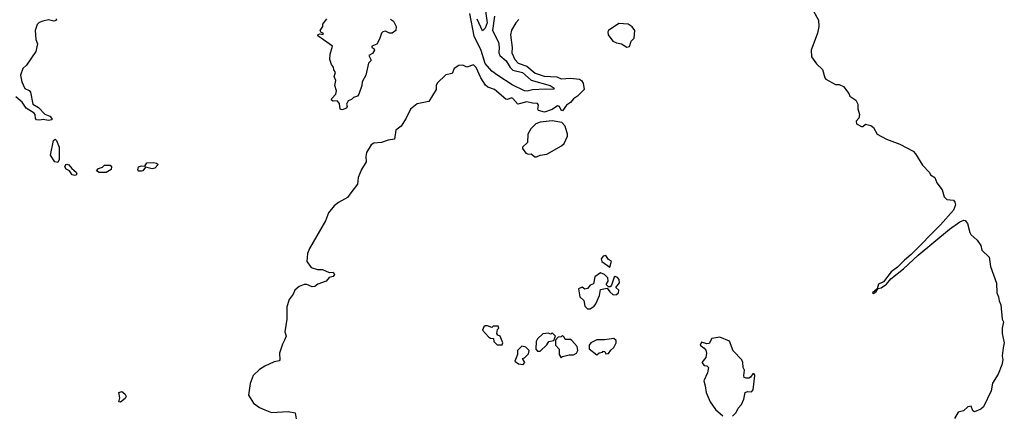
# Model space of a CAD drawing. Extents: x 1966327 to 2147849, y 395140 to 552178.
# Tile 250 of 256: x 2073705 to 2081213, y 514657 to 517658. Entities that reach past the tile are written whole.
import ezdxf

# ---------------------------------------------------------------- set-up
doc = ezdxf.new("R2010")
doc.units = 0

msp = doc.modelspace()

# ---------------------------------------------------------------- linework, layer by layer
at = {"layer": '0CON20XD'}
for points in [[(2077249.2, 517779.2), (2077270, 517635), (2077255, 517592.3), (2077235, 517572.5), (2077193.1, 517663.1)], [(2077325.7, 517685.7), (2077311.8, 517575), (2077357, 517487), (2077362.5, 517447.5), (2077358.4, 517405), (2077366, 517385), (2077415.2, 517345.2), (2077445, 517293.4), (2077465, 517273.5), (2077538.8, 517255), (2077605, 517196.7), (2077750.3, 517155), (2077780, 517135), (2077774.5, 517125.5), (2077715, 517128.8), (2077615, 517123.4), (2077575, 517112.6), (2077555, 517115.4), (2077460.9, 517160.9), (2077351.8, 517231.8), (2077305, 517265.3), (2077255.2, 517325), (2077224.2, 517424.2), (2077171.3, 517531.3), (2077136.6, 517705)], [(2079756.7, 517726.7), (2079796, 517655), (2079798.8, 517605), (2079790, 517555), (2079740, 517425), (2079743.9, 517373.9), (2079780.7, 517320.7), (2079827.3, 517277.3), (2079843.8, 517215), (2079853.6, 517203.6), (2079925, 517163.3), (2079955, 517162.5), (2079988.3, 517148.3), (2080028.8, 517095), (2080034.3, 517074.3), (2080080, 517045), (2080097.5, 517015), (2080097, 516977), (2080110, 516935), (2080103.6, 516906.4), (2080084, 516885), (2080086.7, 516865), (2080125, 516843.3), (2080135, 516843.3), (2080155, 516862.5), (2080195, 516850), (2080216.7, 516835), (2080243.3, 516785), (2080315, 516745.8), (2080417.7, 516707.7), (2080517.5, 516655), (2080536.7, 516635), (2080588.3, 516548.3), (2080643, 516493), (2080650, 516475), (2080682.5, 516455), (2080698.8, 516415), (2080739.5, 516359.5), (2080755, 516307.5), (2080775, 516287.5), (2080825, 516282.5), (2080837, 516267), (2080840, 516245), (2080825, 516206.2), (2080726.7, 516093.3), (2080502.9, 515867.1), (2080451.5, 515825), (2080399.3, 515770.7), (2080350.8, 515735), (2080291.7, 515658.3), (2080255, 515642), (2080243, 515607), (2080207.5, 515575), (2080215, 515570), (2080236.2, 515585), (2080252.5, 515607.5), (2080275, 515612.9), (2080315, 515641.9), (2080347.5, 515682.5), (2080445, 515757.8), (2080557.6, 515862.4), (2080795, 516061.1), (2080875, 516116.5), (2080905, 516130), (2080915, 516126.7), (2080933.3, 516105), (2080950, 516035), (2080959.3, 516019.3), (2081006.1, 515976.1), (2081033.3, 515935), (2081041.2, 515901.2), (2081098.3, 515848.3), (2081108.8, 515775), (2081155, 515650), (2081156.2, 515575), (2081168.8, 515545), (2081173, 515513), (2081187.5, 515485), (2081197.5, 515375), (2081206.7, 515355), (2081197.5, 515305), (2081197.5, 515265), (2081213.3, 515195), (2081203.8, 515155), (2081198, 515095), (2081201.2, 515065), (2081193.9, 515026.1), (2081166.2, 514955), (2081122.7, 514887.3), (2081112.3, 514827.7), (2081055, 514706.7), (2081035, 514688.8), (2080985, 514667.5), (2080972.5, 514675), (2080960, 514710), (2080935, 514706.7), (2080902.5, 514675), (2080862.5, 514665), (2080833.9, 514616.1)], [(2073982.5, 517665), (2073986.7, 517655), (2073965, 517645.7), (2073925, 517656), (2073882.6, 517647.4), (2073855, 517637.5), (2073838.3, 517621.7), (2073824.4, 517575.6), (2073827.8, 517507.8), (2073841.5, 517475), (2073829.2, 517415), (2073757.6, 517312.4), (2073729.4, 517285), (2073712.5, 517235), (2073722.5, 517185), (2073745, 517134.2), (2073778.2, 517118.2), (2073788.6, 517105), (2073806.4, 517015), (2073848.6, 516988.6), (2073896.4, 516936.4), (2073935, 516923.3), (2073950, 516905), (2073950, 516895), (2073925, 516888), (2073885, 516897.5), (2073858.6, 516891.4), (2073834.7, 516894.7), (2073824.6, 516905), (2073823.3, 516935), (2073815.6, 516945), (2073753.8, 516983.8), (2073725, 517028.5), (2073675, 517070)], [(2077510.7, 517659.3), (2077488.2, 517635), (2077455, 517578.1), (2077448, 517542), (2077459.7, 517445), (2077459.3, 517405), (2077481.3, 517355), (2077505.3, 517325.2), (2077572.6, 517302.6), (2077635, 517250.4), (2077705, 517228.2), (2077802.1, 517222.1), (2077835, 517207.8), (2077905, 517211.2), (2077975, 517203.4), (2077989.6, 517195), (2078002.1, 517175), (2078008.8, 517125), (2077960, 517075), (2077928.7, 517055), (2077905, 517025.4), (2077874.8, 517005.2), (2077845, 516964.2), (2077835, 516967.5), (2077820.5, 516995), (2077805, 517000.9), (2077765, 516972.3), (2077708.1, 516951.9), (2077660.9, 516965), (2077656.9, 516975), (2077661.5, 517005), (2077655, 517019.4), (2077615, 517020.4), (2077571.5, 517031.5), (2077505, 517013.8), (2077465, 517058.2), (2077455, 517061.8), (2077425, 517049.2), (2077412, 517052), (2077326.7, 517125), (2077275, 517144.6), (2077258, 517158), (2077220.4, 517215), (2077185, 517292.5), (2077165, 517314), (2077115, 517296.7), (2077085, 517310.9), (2077055, 517307.6), (2077018.6, 517285), (2077001.9, 517248.1), (2076955, 517238.5), (2076888.8, 517175), (2076880, 517155), (2076882, 517125), (2076825, 517033.3), (2076735, 517015.4), (2076685.6, 516975), (2076653.2, 516906.8), (2076615, 516846.7), (2076574.5, 516815), (2076562.9, 516747.1), (2076515, 516738.5), (2076465, 516720.4), (2076405, 516715.7), (2076385, 516703.8), (2076349.8, 516645), (2076344.8, 516615), (2076348.2, 516575), (2076312.5, 516515), (2076287, 516455), (2076281.6, 516405), (2076237.5, 516347.5), (2076205, 516303.2), (2076137.3, 516265), (2076102.1, 516237.9), (2076060.8, 516185), (2076036.9, 516125), (2075915, 515913.5), (2075900.8, 515875), (2075894.6, 515815), (2075928.2, 515768.2), (2075975.6, 515754.4), (2076015, 515754.2), (2076065, 515730), (2076095, 515732.5), (2076105, 515713.8), (2076095, 515700), (2076065, 515692.2), (2076043.1, 515665), (2075979.8, 515640.2), (2075955, 515623.4), (2075935, 515620.8), (2075895, 515637.6), (2075875, 515638.4), (2075836, 515624), (2075803.1, 515595), (2075790.4, 515565), (2075760.4, 515525), (2075741.5, 515468.5), (2075742.2, 515375), (2075728.1, 515278.1), (2075736.9, 515245), (2075725, 515213.8), (2075708.8, 515185), (2075685.4, 515115), (2075688.6, 515065), (2075684.3, 515055.7), (2075645, 515048.1), (2075575, 515016.9), (2075535, 514989.8), (2075486.1, 514945), (2075461.7, 514885), (2075450.9, 514795), (2075487.1, 514735), (2075535, 514699.9), (2075575, 514682.2), (2075626.5, 514663.5), (2075751.5, 514671.5), (2075805, 514660), (2075814.4, 514615.6)], [(2076532, 517662), (2076555, 517647.5), (2076576.2, 517605), (2076572.9, 517575), (2076545, 517556.2), (2076525, 517556.2), (2076495, 517571.1), (2076475, 517565.5), (2076463.8, 517555), (2076449.6, 517510.4), (2076427.8, 517472.2), (2076390, 517455), (2076390, 517445), (2076405, 517437.5), (2076411.2, 517425), (2076395, 517400), (2076367.5, 517385), (2076383.8, 517355), (2076383.3, 517345), (2076364.2, 517325.8), (2076344.3, 517235), (2076317.5, 517185), (2076314.2, 517155.8), (2076290.7, 517089.3), (2076280, 517075), (2076250, 517065), (2076235, 517050), (2076210.7, 517039.3), (2076196.7, 517015), (2076202.5, 516995), (2076196.4, 516983.6), (2076165, 516970), (2076150, 516975), (2076145, 517020), (2076125, 517040), (2076095, 517037.5), (2076082.5, 517045), (2076085, 517057.5), (2076115, 517090), (2076120, 517115), (2076107.5, 517155), (2076116.7, 517195), (2076102.5, 517225), (2076112.5, 517255), (2076100, 517275), (2076097, 517297), (2076082.5, 517315), (2076070, 517355), (2076073.3, 517395), (2076090, 517455), (2075978.8, 517535), (2075982.5, 517545), (2075995, 517550), (2076020, 517545), (2076020, 517555), (2076005, 517560), (2075996.7, 517575), (2076016.7, 517605), (2076016.7, 517625), (2076046.4, 517663.6)], [(2078335, 517448.5), (2078355, 517452.9), (2078368, 517495), (2078392, 517518), (2078395.8, 517575), (2078375, 517603.3), (2078344.2, 517624.2), (2078275, 517630), (2078194.5, 517575), (2078189.6, 517565), (2078193.1, 517543.1), (2078227.5, 517495), (2078255, 517480.8), (2078295, 517474.3), (2078335, 517448.5)], [(2077645, 516611.1), (2077674.8, 516625.2), (2077725, 516633.4), (2077835.6, 516695), (2077857.7, 516715), (2077881.3, 516768.7), (2077882.5, 516785), (2077865.2, 516845.2), (2077838.8, 516875), (2077765, 516887.1), (2077673, 516877), (2077641.3, 516865), (2077603.3, 516826.7), (2077580.8, 516785), (2077578.1, 516721.9), (2077539.1, 516685), (2077538.7, 516675), (2077565, 516640), (2077585, 516632.5), (2077605, 516634), (2077632.4, 516612.4), (2077645, 516611.1)], [(2073995, 516569.2), (2073973.3, 516573.3), (2073941.2, 516625), (2073962.9, 516737.1), (2073975, 516746.7), (2073985, 516737.5), (2074007.1, 516685), (2074007, 516593), (2073995, 516569.2)], [(2074125, 516468.8), (2074105, 516473.8), (2074084.2, 516504.2), (2074059.1, 516519.1), (2074050, 516535), (2074056.9, 516553.1), (2074065, 516557.1), (2074081.2, 516551.2), (2074102.1, 516522.1), (2074136, 516495), (2074141.2, 516485), (2074135, 516472.5), (2074125, 516468.8)], [(2074635, 516503.3), (2074615, 516503.3), (2074605, 516512.5), (2074612, 516535), (2074634.1, 516544.1), (2074660, 516540), (2074675, 516566.7), (2074725, 516568.6), (2074747.5, 516565), (2074760, 516555), (2074735, 516526.2), (2074715, 516521.2), (2074665, 516532.5), (2074643.8, 516506.2), (2074635, 516503.3)], [(2074311.7, 516491.7), (2074290, 516505), (2074305, 516523.3), (2074335.7, 516534.3), (2074351.2, 516548.8), (2074395, 516548.8), (2074406.2, 516535), (2074402, 516515), (2074365, 516492), (2074311.7, 516491.7)], [(2078205, 515770), (2078217, 515817), (2078195, 515830), (2078175, 515860), (2078155, 515854), (2078138.8, 515835), (2078143.3, 515815), (2078205, 515770)], [(2078035, 515452.5), (2078055, 515453.8), (2078086.4, 515473.6), (2078099.3, 515490.7), (2078126, 515554), (2078135, 515600), (2078185, 515610), (2078205, 515582.5), (2078230.7, 515560.7), (2078255, 515562.5), (2078272.5, 515575), (2078273.3, 515595), (2078250, 515615), (2078278.3, 515651.7), (2078275.8, 515675.8), (2078265, 515693.3), (2078245, 515700), (2078237.5, 515695), (2078217.5, 515632.5), (2078208.3, 515621.7), (2078195, 515620), (2078180, 515635), (2078180, 515645), (2078193.8, 515665), (2078189.2, 515689.2), (2078165.8, 515715.8), (2078135, 515726.7), (2078091.7, 515698.3), (2078080, 515645), (2078055.9, 515634.1), (2078035, 515608.8), (2078014.2, 515604.2), (2077995, 515617.5), (2077967.5, 515605), (2077976.2, 515545), (2078007, 515517), (2078013.9, 515473.9), (2078035, 515452.5)], [(2077385, 515180), (2077390, 515195), (2077370, 515245), (2077351.7, 515251.7), (2077342.5, 515265), (2077350, 515295), (2077360, 515305), (2077355, 515320), (2077315, 515320), (2077305, 515310), (2077273, 515323), (2077255, 515323.3), (2077244.1, 515315.9), (2077235, 515290), (2077280.7, 515240.7), (2077295, 515230), (2077318.3, 515228.3), (2077320, 515205), (2077345, 515180), (2077385, 515180)], [(2077675, 515130), (2077725, 515180), (2077740, 515205), (2077778.3, 515211.7), (2077790, 515245), (2077765, 515270), (2077755, 515260), (2077735, 515267.5), (2077695, 515262.5), (2077653.3, 515225), (2077642.5, 515205), (2077640, 515145), (2077655, 515130), (2077675, 515130)], [(2077835, 515080), (2077845, 515090), (2077895, 515102.5), (2077927, 515103), (2077950, 515115), (2077962.5, 515135), (2077956.7, 515165), (2077915, 515211.2), (2077905, 515218.8), (2077865, 515220), (2077858.3, 515238.3), (2077845, 515250), (2077835, 515240), (2077811.7, 515238.3), (2077790, 515215), (2077790, 515175), (2077820, 515145), (2077820, 515105), (2077835, 515080)], [(2078105, 515102.5), (2078125, 515117.5), (2078148.3, 515121.7), (2078155, 515130), (2078168.3, 515128.3), (2078175, 515110), (2078195, 515112.5), (2078212, 515138), (2078235, 515157.5), (2078253.3, 515195), (2078252.5, 515212.5), (2078235, 515227.5), (2078165, 515217.5), (2078105, 515217.5), (2078060, 515195), (2078047.5, 515175), (2078048.3, 515148.3), (2078105, 515102.5)], [(2079140, 514635), (2079168.3, 514661.7), (2079183.8, 514695), (2079210, 514725), (2079227.5, 514765), (2079237.5, 514815), (2079255, 514823.3), (2079285, 514821.2), (2079297.5, 514835), (2079310, 514945), (2079305, 514958.8), (2079295, 514958.8), (2079278.6, 514931.4), (2079265.8, 514924.2), (2079243.9, 514923.9), (2079230.7, 514930.7), (2079226.7, 514945), (2079231.2, 514985), (2079221.2, 515005), (2079220, 515045), (2079211.2, 515065), (2079145, 515131.9), (2079117.7, 515207.7), (2079045, 515236), (2078983, 515227), (2078961.7, 515188.3), (2078945, 515187.5), (2078905, 515200), (2078893.8, 515175), (2078925, 515152.5), (2078937.5, 515137.5), (2078943.6, 515116.4), (2078938.3, 515081.7), (2078907.5, 515045), (2078925, 515020), (2078945, 515017.5), (2078957.5, 515005), (2078948.8, 514965), (2078921.2, 514905), (2078933.3, 514865), (2078938.8, 514815), (2078970, 514745), (2079010, 514685), (2079067, 514637)], [(2077545, 515030), (2077557.5, 515045), (2077540, 515075), (2077555, 515080), (2077585, 515110), (2077590, 515135), (2077565, 515160), (2077535, 515167.5), (2077502.5, 515135), (2077500, 515105), (2077480, 515055), (2077510, 515035), (2077545, 515030)], [(2074475, 514742.5), (2074462.5, 514745), (2074470, 514775), (2074462.5, 514815), (2074485, 514822.5), (2074506.7, 514805), (2074516, 514784), (2074509.3, 514770.7), (2074475, 514742.5)]]:
    msp.add_lwpolyline(points, dxfattribs=at)

doc.saveas('drawing.dxf')
